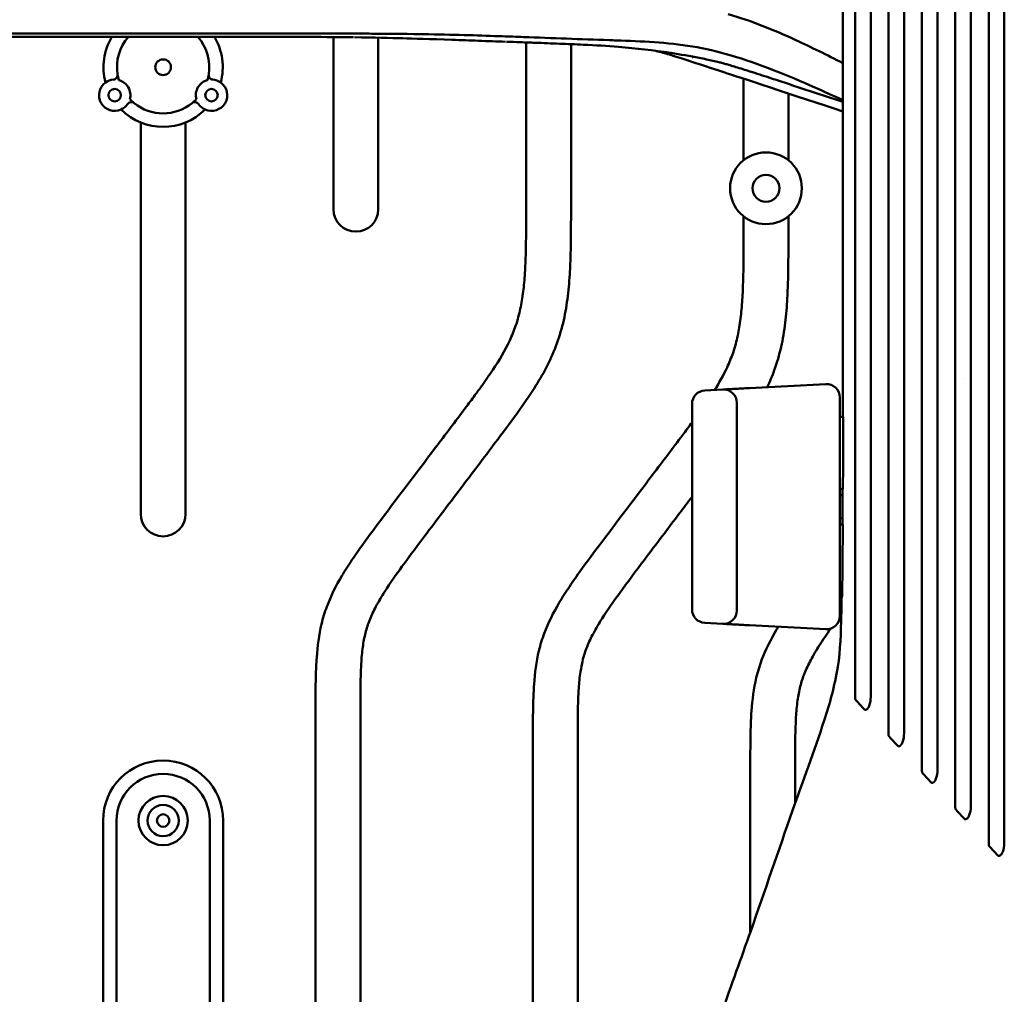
# Model space of a CAD drawing. Header units: millimetres. Extents: x 0 to 6049, y -120 to 1682.
# Tile 52 of 256: x 361 to 471, y 1129 to 1238. Entities that reach past the tile are written whole.
import ezdxf

# ---------------------------------------------------------------- set-up
doc = ezdxf.new("R2010")
doc.units = ezdxf.units.MM
doc.header["$LTSCALE"] = 2
doc.layers.add('Sichtbar (ISO)', color=7, linetype='Continuous', lineweight=50)

msp = doc.modelspace()

# ---------------------------------------------------------------- linework, layer by layer
at = {"layer": 'Sichtbar (ISO)'}
for p, q in [((396.023, 1216.659), (396.023, 1235.849)), ((401.023, 1235.78), (401.023, 1216.659)), ((417.523, 1216.835), (417.523, 1235.252)), ((422.523, 1235.062), (422.523, 1216.835)), ((441.773, 1222.113), (441.773, 1231.208)), ((446.773, 1229.561), (446.773, 1222.113)), ((374.523, 1182.673), (374.523, 1226.329)), ((379.523, 1226.329), (379.523, 1182.673)), ((441.773, 1213.847), (441.773, 1215.868)), ((446.773, 1215.868), (446.773, 1213.847)), ((466.349, 1197.802), (466.349, 1197.802)), ((437.445, 1196.451), (439.445, 1196.555)), ((442.445, 1196.713), (450.945, 1197.158)), ((441.023, 1171.924), (441.023, 1195.057)), ((452.523, 1195.66), (452.523, 1171.322)), ((436.023, 1172.029), (436.023, 1194.953)), ((452.523, 1193.491), (452.882, 1193.491)), ((452.523, 1185.491), (452.86, 1185.491)), ((452.523, 1181.491), (452.84, 1181.491)), ((452.523, 1173.491), (452.758, 1173.491)), ((437.445, 1170.531), (439.445, 1170.426)), ((450.945, 1169.824), (442.445, 1170.269)), ((394.023, 1086.778), (394.023, 1160.604)), ((399.023, 1160.604), (399.023, 1086.778)), ((418.273, 1113.568), (418.273, 1157.616)), ((423.273, 1157.616), (423.273, 1115.731)), ((442.523, 1136.036), (442.523, 1154.628)), ((447.523, 1154.628), (447.523, 1150.431)), ((370.323, 1098.491), (370.323, 1148.491)), ((371.823, 1148.491), (371.823, 1098.491)), ((382.223, 1098.491), (382.223, 1148.491)), ((383.723, 1148.491), (383.723, 1098.491))]:
    msp.add_line(p, q, dxfattribs=at)
for centre, radius in [((377.023, 1232.491), 0.875), ((371.623, 1229.373), 0.7), ((382.423, 1229.373), 0.7), ((444.273, 1218.991), 4), ((444.273, 1218.991), 1.5), ((377.023, 1148.491), 2.75), ((377.023, 1148.491), 1.75), ((377.023, 1148.491), 0.7)]:
    msp.add_circle(centre, radius, dxfattribs=at)
for centre, radius, start, end in [((377.023, 1232.491), 6.65, 149.3372, 194.82798), ((377.023, 1232.491), 5.15, 138.8125, 188.90961), ((377.023, 1232.491), 5.15, 351.09039, 41.18596), ((377.023, 1232.491), 6.65, 345.17202, 30.66299), ((371.441, 1231.616), 0.5, 274.63523, 8.90961), ((377.023, 1232.491), 5.15, 188.90961, 196.08617), ((377.023, 1232.491), 5.15, 343.91383, 351.09039), ((382.605, 1231.616), 0.5, 171.09039, 265.36477), ((371.623, 1229.373), 1.75, 125.9968, 294.0032), ((371.623, 1229.373), 1.75, 94.63523, 125.9968), ((371.623, 1229.373), 1.75, 344.95626, 75.04374), ((382.423, 1229.373), 1.75, 104.95626, 195.04374), ((382.423, 1229.373), 1.75, 245.9968, 54.0032), ((382.423, 1229.373), 1.75, 54.0032, 85.36477), ((371.623, 1229.373), 1.75, 294.0032, 325.36477), ((373.475, 1228.094), 0.5, 51.09039, 145.36477), ((377.023, 1232.491), 5.15, 223.91383, 231.09039), ((377.023, 1232.491), 5.15, 231.09039, 308.90961), ((377.023, 1232.491), 5.15, 308.90961, 316.08617), ((380.572, 1228.094), 0.5, 34.63523, 128.90961), ((382.423, 1229.373), 1.75, 214.63523, 245.9968), ((377.023, 1232.491), 6.65, 225.17202, 314.82798), ((398.523, 1216.659), 2.5, 180, 0), ((437.523, 1194.953), 1.5, 93, 180), ((439.523, 1195.057), 1.5, 0, 93), ((451.023, 1195.66), 1.5, 0, 93), ((452.523, 1183.491), 1.3, 77.12508, 90), ((377.023, 1182.673), 2.5, 180, 0), ((452.523, 1183.491), 1.3, 270, 282.34604), ((437.523, 1172.029), 1.5, 180, 267), ((439.523, 1171.924), 1.5, 267, 0), ((451.023, 1171.322), 1.5, 267, 0), ((377.023, 1148.491), 6.7, 0, 180), ((377.023, 1148.491), 5.2, 0, 180)]:
    msp.add_arc(centre, radius, start, end, dxfattribs=at)
for centre, major_axis, ratio, start_param, end_param in [((866.111, 710.193), (982.083, -1074.897), 0.0005029, 2.0030216, 2.0040224), ((977.331, 591.46), (1245.625, -1361.997), 0.0005829, 4.2830028, 4.2837885), ((1117.729, 433.261), (1588.953, -1739.487), 0.0007458, 1.9965578, 1.997171), ((1288.391, 229.355), (2020.307, -2218.455), 0.0041122, 1.9943439, 1.9948239)]:
    msp.add_ellipse(centre, major_axis=major_axis, ratio=ratio, start_param=start_param, end_param=end_param, dxfattribs=at)
for points in [[(452.837, 1193.491), (452.872, 1211.824), (452.859, 1230.157), (452.859, 1248.491)], [(439.745, 1196.571), (439.843, 1196.576), (439.966, 1196.583), (440.109, 1196.59)], [(440.578, 1196.615), (440.406, 1196.606), (440.248, 1196.597), (440.109, 1196.59)], [(440.578, 1196.615), (440.755, 1196.624), (440.949, 1196.634), (441.154, 1196.645)], [(441.779, 1196.678), (441.565, 1196.667), (441.354, 1196.655), (441.154, 1196.645)], [(441.779, 1196.678), (441.997, 1196.689), (442.221, 1196.701), (442.445, 1196.713)], [(452.797, 1181.491), (452.805, 1182.824), (452.811, 1184.157), (452.816, 1185.491)], [(452.679, 1171.533), (452.627, 1171.462), (452.575, 1171.391), (452.523, 1171.32)], [(440.109, 1170.391), (439.966, 1170.399), (439.843, 1170.405), (439.745, 1170.411)], [(440.109, 1170.391), (440.248, 1170.384), (440.406, 1170.376), (440.578, 1170.367)], [(441.154, 1170.337), (440.949, 1170.347), (440.755, 1170.358), (440.578, 1170.367)], [(441.154, 1170.337), (441.354, 1170.326), (441.565, 1170.315), (441.779, 1170.304)], [(442.445, 1170.269), (442.221, 1170.281), (441.997, 1170.293), (441.779, 1170.304)]]:
    msp.add_open_spline(points, degree=3, dxfattribs=at)
for points, knots in [([(454.234, 1162.148), (454.234, 1163.459), (454.234, 1164.664), (454.233, 1169.957), (454.234, 1177.445), (454.234, 1212.177), (454.234, 1230.334), (454.234, 1248.491)], [0.000001, 0.000001, 0.000001, 0.000001, 0.3965032, 0.3965032, 1.5466407, 1.5466407, 2.8066159, 2.8066159, 2.8066159, 2.8066159]), ([(455.974, 1248.491), (455.974, 1229.936), (455.974, 1211.382), (455.974, 1172.997), (455.974, 1166.181), (455.973, 1162.718)], [0.000001, 0.000001, 0.000001, 0.000001, 5.5663591, 5.5663591, 11.5155565, 11.5155565, 11.5155565, 11.5155565]), ([(457.952, 1158.084), (457.952, 1159.395), (457.951, 1160.683), (457.952, 1165.602), (457.952, 1172.029), (457.952, 1207.172), (457.952, 1227.831), (457.952, 1248.491)], [0.000001, 0.000001, 0.000001, 0.000001, 0.395224, 0.395224, 1.5204179, 1.5204179, 3.1254072, 3.1254072, 3.1254072, 3.1254072]), ([(459.692, 1248.491), (459.692, 1229.017), (459.692, 1209.542), (459.692, 1169.359), (459.692, 1162.23), (459.692, 1158.625)], [0.000001, 0.000001, 0.000001, 0.000001, 5.8422504, 5.8422504, 12.0551512, 12.0551512, 12.0551512, 12.0551512]), ([(461.674, 1154.014), (461.674, 1157.329), (461.674, 1162.518), (461.674, 1210.697), (461.674, 1229.594), (461.674, 1248.491)], [0.000001, 0.000001, 0.000001, 0.000001, 0.996709, 0.996709, 1.6399413, 1.6399413, 1.6399413, 1.6399413]), ([(463.414, 1248.491), (463.414, 1230.233), (463.414, 1211.976), (463.414, 1170.425), (463.416, 1159.34), (463.415, 1154.531)], [0.000001, 0.000001, 0.000001, 0.000001, 5.4772973, 5.4772973, 12.4652128, 12.4652128, 12.4652128, 12.4652128]), ([(465.393, 1149.948), (465.392, 1153.914), (465.393, 1161), (465.393, 1209.518), (465.393, 1229.004), (465.393, 1248.491)], [0.000001, 0.000001, 0.000001, 0.000001, 1.191028, 1.191028, 1.9904653, 1.9904653, 1.9904653, 1.9904653]), ([(467.133, 1248.491), (467.133, 1228.637), (467.133, 1208.783), (467.132, 1168.593), (467.134, 1155.776), (467.133, 1150.445)], [0.000001, 0.000001, 0.000001, 0.000001, 5.9561042, 5.9561042, 12.0571537, 12.0571537, 12.0571537, 12.0571537]), ([(469.115, 1145.877), (469.115, 1150.007), (469.115, 1157.683), (469.115, 1208.691), (469.115, 1228.591), (469.115, 1248.491)], [0.000001, 0.000001, 0.000001, 0.000001, 1.2394111, 1.2394111, 2.0322832, 2.0322832, 2.0322832, 2.0322832]), ([(470.855, 1248.491), (470.855, 1232.254), (470.855, 1216.016), (470.855, 1185.606), (470.858, 1155.179), (470.856, 1146.358)], [0.000001, 0.000001, 0.000001, 0.000001, 4.8711631, 4.8711631, 9.1231931, 9.1231931, 9.1231931, 9.1231931]), ([(440.065, 1238.402), (442.595, 1237.687), (445.091, 1236.67), (449.291, 1234.732), (451.078, 1233.852), (452.859, 1232.946)], [-2.7334695, -2.7334695, -2.7334695, -2.7334695, -1.3228561, -1.3228561, -0.3828205, -0.3828205, -0.3828205, -0.3828205]), ([(345.342, 1236.257), (351.34, 1236.258), (357.369, 1236.258), (372.394, 1236.258), (375.422, 1236.258), (380.045, 1236.258), (381.867, 1236.258), (384.666, 1236.258), (385.597, 1236.258), (387.359, 1236.257), (388.285, 1236.257), (389.196, 1236.257)], [-3.1782929, -3.1782929, -3.1782929, -3.1782929, -1.7542536, -1.7542536, -1.0153401, -1.0153401, -0.5304845, -0.5304845, -0.2734492, -0.2734492, -0.0000051, -0.0000051, -0.0000051, -0.0000051]), ([(345.54, 1235.878), (349.224, 1235.88), (352.819, 1235.881), (358.954, 1235.882), (361.638, 1235.882), (365.711, 1235.882), (367.05, 1235.882), (371.875, 1235.882), (376.717, 1235.882), (381.091, 1235.882)], [0.000078, 0.000078, 0.000078, 0.000078, 1.1054653, 1.1054653, 1.9781594, 1.9781594, 2.4054578, 2.4054578, 3.5177611, 3.5177611, 3.5177611, 3.5177611]), ([(381.091, 1235.882), (381.872, 1235.882), (382.662, 1235.882), (384.171, 1235.882), (384.98, 1235.883), (385.745, 1235.883)], [0.000003, 0.000003, 0.000003, 0.000003, 0.23435217, 0.23435217, 0.45632261, 0.45632261, 0.45632261, 0.45632261]), ([(385.745, 1235.883), (387.785, 1235.882), (389.948, 1235.88), (393.756, 1235.867), (395.589, 1235.856), (397.232, 1235.837)], [0.0000647, 0.0000647, 0.0000647, 0.0000647, 0.611948, 0.611948, 1.1443388, 1.1443388, 1.1443388, 1.1443388]), ([(389.196, 1236.257), (392.399, 1236.256), (395.387, 1236.253), (398.833, 1236.238), (399.562, 1236.235), (402.445, 1236.217), (404.557, 1236.196), (406.416, 1236.164)], [-1.7144347, -1.7144347, -1.7144347, -1.7144347, -0.8903394, -0.8903394, -0.6676523, -0.6676523, -0.0000024, -0.0000024, -0.0000024, -0.0000024]), ([(397.232, 1235.837), (397.407, 1235.835), (397.581, 1235.833), (397.926, 1235.828), (398.098, 1235.826), (398.269, 1235.827)], [0.00010796, 0.00010796, 0.00010796, 0.00010796, 0.05724997, 0.05724997, 0.11491633, 0.11491633, 0.11491633, 0.11491633]), ([(398.373, 1235.826), (400.54, 1235.797), (402.371, 1235.751), (404.883, 1235.682), (406.836, 1235.627), (409.246, 1235.543)], [-2.6474186, -2.6474186, -2.6474186, -2.6474186, -1.1878331, -1.1878331, -0.0000097, -0.0000097, -0.0000097, -0.0000097]), ([(406.416, 1236.164), (406.452, 1236.163), (406.488, 1236.162), (406.559, 1236.161), (406.594, 1236.16), (406.63, 1236.164)], [-0.026168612, -0.026168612, -0.026168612, -0.026168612, -0.013328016, -0.013328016, -0.000490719, -0.000490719, -0.000490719, -0.000490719]), ([(406.63, 1236.164), (408.278, 1236.137), (409.746, 1236.101), (412.448, 1236.024), (413.682, 1235.982), (415.661, 1235.912), (416.398, 1235.885), (420.415, 1235.737), (423.606, 1235.621), (426.794, 1235.506)], [0.0004937, 0.0004937, 0.0004937, 0.0004937, 0.596343, 0.596343, 1.1903425, 1.1903425, 1.5789029, 1.5789029, 3.0671124, 3.0671124, 3.0671124, 3.0671124]), ([(409.246, 1235.543), (410.246, 1235.508), (411.238, 1235.473), (413.22, 1235.402), (414.23, 1235.365), (415.218, 1235.332)], [-0.99039807, -0.99039807, -0.99039807, -0.99039807, -0.5018999, -0.5018999, -0.00028196, -0.00028196, -0.00028196, -0.00028196]), ([(415.336, 1235.328), (415.851, 1235.312), (416.363, 1235.294), (417.428, 1235.256), (417.974, 1235.236), (418.517, 1235.217)], [-0.53536165, -0.53536165, -0.53536165, -0.53536165, -0.27680725, -0.27680725, -0.00021797, -0.00021797, -0.00021797, -0.00021797]), ([(418.517, 1235.217), (419.43, 1235.184), (420.341, 1235.149), (422.118, 1235.079), (423.012, 1235.041), (423.916, 1235.002)], [-2.31377919, -2.31377919, -2.31377919, -2.31377919, -2.0138587, -2.0138587, -1.72287787, -1.72287787, -1.72287787, -1.72287787]), ([(444.687, 1231.311), (443.943, 1231.557), (443.201, 1231.796), (441.942, 1232.194), (441.41, 1232.359), (440.695, 1232.577), (440.475, 1232.643), (440.089, 1232.758), (439.92, 1232.807), (439.616, 1232.895), (439.51, 1232.924), (439.441, 1232.943), (439.431, 1232.946), (439.42, 1232.949), (439.421, 1232.949), (439.295, 1232.982), (439.162, 1233.015), (438.817, 1233.099), (438.591, 1233.153), (437.893, 1233.311), (437.37, 1233.423), (435.834, 1233.727), (434.727, 1233.921), (431.726, 1234.381), (429.795, 1234.603), (426.547, 1234.867), (425.25, 1234.945), (423.916, 1235.002)], [0, 0, 0, 0, 0.2591806, 0.2591806, 0.4539507, 0.4539507, 0.5468271, 0.5468271, 0.6360612, 0.6360612, 0.7525192, 0.7525192, 0.8046873, 0.8046873, 0.8829344, 0.8829344, 0.9877345, 0.9877345, 1.1104658, 1.1104658, 1.3382637, 1.3382637, 1.7416199, 1.7416199, 2.4585696, 2.4585696, 2.9259157, 2.9259157, 2.9259157, 2.9259157]), ([(426.794, 1235.506), (426.922, 1235.499), (427.053, 1235.494), (427.31, 1235.485), (427.44, 1235.48), (427.571, 1235.478)], [0.00062219, 0.00062219, 0.00062219, 0.00062219, 0.06723243, 0.06723243, 0.13507491, 0.13507491, 0.13507491, 0.13507491]), ([(427.571, 1235.478), (428.993, 1235.428), (430.408, 1235.376), (433.24, 1235.182), (434.656, 1235.04), (436.061, 1234.806)], [0.0003801, 0.0003801, 0.0003801, 0.0003801, 0.7239159, 0.7239159, 1.4472433, 1.4472433, 1.4472433, 1.4472433]), ([(436.061, 1234.806), (438.896, 1234.335), (441.762, 1233.479), (446.7, 1231.546), (448.202, 1230.906), (450.759, 1229.773), (451.807, 1229.296), (452.859, 1228.807)], [0.0002462, 0.0002462, 0.0002462, 0.0002462, 1.457213, 1.457213, 2.0934231, 2.0934231, 2.5383454, 2.5383454, 2.5383454, 2.5383454]), ([(431.867, 1234.339), (432.348, 1234.216), (432.824, 1234.088), (434.453, 1233.623), (435.222, 1233.365), (440.787, 1231.533), (447.737, 1229.244), (452.859, 1227.557)], [2.37389197, 2.37389197, 2.37389197, 2.37389197, 2.53039248, 2.53039248, 2.91794348, 2.91794348, 3.01386418, 3.01386418, 3.01386418, 3.01386418]), ([(436.21, 1233.65), (436.2, 1233.613), (436.192, 1233.583), (436.185, 1233.549), (436.183, 1233.54), (436.181, 1233.524), (436.181, 1233.521), (436.181, 1233.52), (436.182, 1233.519), (436.182, 1233.519)], [-0.010284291, -0.010284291, -0.010284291, -0.010284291, -0.005669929, -0.005669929, -0.003358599, -0.003358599, 0, 0, 0.002013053, 0.002013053, 0.002013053, 0.002013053]), ([(452.859, 1228.618), (450.412, 1229.425), (447.965, 1230.231), (445.241, 1231.129), (444.964, 1231.22), (444.687, 1231.311)], [-1.68750957, -1.68750957, -1.68750957, -1.68750957, -0.91461546, -0.91461546, -0.82711702, -0.82711702, -0.82711702, -0.82711702]), ([(394.023, 1160.604), (394.023, 1161.939), (394.023, 1163.964), (394.159, 1167.241), (394.485, 1169.849), (395.417, 1172.931), (396.631, 1175.304), (398.105, 1177.599), (399.432, 1179.487), (402.528, 1183.648), (406.34, 1188.657), (409.98, 1193.475), (411.722, 1195.803), (412.762, 1197.222), (414.146, 1199.192), (415.46, 1201.382), (416.284, 1203.409), (416.739, 1204.901), (417.076, 1206.51), (417.319, 1208.516), (417.453, 1210.699), (417.519, 1213.49), (417.523, 1215.558), (417.523, 1216.835)], [0, 0, 0, 0, 0.0635995, 0.0964043, 0.1562837, 0.1883996, 0.249265, 0.2826229, 0.3181967, 0.3590107, 0.5293564, 0.6176027, 0.6462194, 0.6676879, 0.7012806, 0.7608135, 0.7888142, 0.8052717, 0.8350382, 0.8670329, 0.9014725, 0.9391743, 1, 1, 1, 1]), ([(422.523, 1216.835), (422.523, 1215.26), (422.523, 1212.889), (422.411, 1209.596), (422.203, 1206.977), (421.76, 1204.277), (421.011, 1201.682), (419.941, 1199.248), (418.552, 1196.815), (416.668, 1194.078), (413.887, 1190.375), (410.409, 1185.778), (406.836, 1181.061), (403.905, 1177.168), (401.976, 1174.446), (400.785, 1172.45), (400.05, 1170.92), (399.556, 1169.404), (399.258, 1167.762), (399.117, 1166.131), (399.057, 1164.617), (399.027, 1162.824), (399.023, 1161.506), (399.023, 1160.604)], [0, 0, 0, 0, 0.075046, 0.1129229, 0.1569453, 0.200099, 0.2431301, 0.2852442, 0.3264448, 0.3763269, 0.443263, 0.5467097, 0.6505088, 0.724752, 0.7785569, 0.809146, 0.8352317, 0.8592736, 0.8848531, 0.9145683, 0.9372192, 0.9570244, 1, 1, 1, 1]), ([(438.547, 1196.508), (439.057, 1197.319), (439.82, 1198.666), (440.534, 1200.421), (440.989, 1201.912), (441.326, 1203.522), (441.569, 1205.528), (441.703, 1207.711), (441.769, 1210.502), (441.773, 1212.57), (441.773, 1213.847)], [0.7152474, 0.7152474, 0.7152474, 0.7152474, 0.7608135, 0.78881425, 0.80527165, 0.83503816, 0.86703293, 0.90147254, 0.93917426, 1, 1, 1, 1]), ([(446.773, 1213.847), (446.773, 1212.272), (446.773, 1209.901), (446.661, 1206.608), (446.453, 1203.989), (446.01, 1201.289), (445.318, 1198.891), (444.702, 1197.43), (444.411, 1196.816)], [0, 0, 0, 0, 0.07504599, 0.11292292, 0.15694532, 0.20009904, 0.24313014, 0.27550081, 0.27550081, 0.27550081, 0.27550081]), ([(439.745, 1196.571), (439.744, 1196.571), (439.645, 1196.566), (439.516, 1196.559), (439.461, 1196.556), (439.451, 1196.556)], [0.71338568, 0.71338568, 0.71338568, 0.71338568, 0.71428571, 0.85714286, 0.95893955, 0.95893955, 0.95893955, 0.95893955]), ([(418.273, 1157.616), (418.273, 1158.951), (418.273, 1160.976), (418.409, 1164.253), (418.735, 1166.861), (419.667, 1169.943), (420.881, 1172.316), (422.355, 1174.611), (423.682, 1176.499), (426.778, 1180.66), (430.59, 1185.669), (434.217, 1190.471), (435.677, 1192.421), (436.023, 1192.889)], [0, 0, 0, 0, 0.06359954, 0.09640429, 0.15628374, 0.18839964, 0.24926502, 0.28262286, 0.31819671, 0.35901071, 0.52935644, 0.61760272, 0.64526248, 0.64526248, 0.64526248, 0.64526248]), ([(452.86, 1185.491), (452.862, 1185.969), (452.863, 1186.447), (452.865, 1186.926), (452.866, 1187.331), (452.868, 1187.737), (452.869, 1188.143), (452.871, 1188.679), (452.872, 1189.215), (452.874, 1189.753), (452.875, 1190.105), (452.875, 1190.457), (452.876, 1190.81), (452.878, 1191.478), (452.879, 1192.148), (452.881, 1192.819), (452.881, 1193.043), (452.882, 1193.267), (452.882, 1193.491)], [0, 0, 0, 0, 0.1806477, 0.1806477, 0.1806477, 0.3333333, 0.3333333, 0.3333333, 0.5348096, 0.5348096, 0.5348096, 0.6666667, 0.6666667, 0.6666667, 0.9165936, 0.9165936, 0.9165936, 1, 1, 1, 1]), ([(436.023, 1184.594), (435.57, 1183.995), (433.8, 1181.656), (431.086, 1178.073), (428.155, 1174.18), (426.226, 1171.457), (425.035, 1169.462), (424.3, 1167.932), (423.806, 1166.416), (423.508, 1164.774), (423.367, 1163.143), (423.307, 1161.629), (423.277, 1159.836), (423.273, 1158.518), (423.273, 1157.616)], [0.51097306, 0.51097306, 0.51097306, 0.51097306, 0.54670974, 0.6505088, 0.72475204, 0.77855695, 0.809146, 0.83523166, 0.85927362, 0.88485306, 0.9145683, 0.93721924, 0.95702441, 1, 1, 1, 1]), ([(452.758, 1173.491), (452.767, 1173.902), (452.774, 1174.322), (452.794, 1175.577), (452.804, 1176.505), (452.825, 1178.743), (452.834, 1180.2), (452.84, 1181.491)], [-0.76759302, -0.76759302, -0.76759302, -0.76759302, -0.64111494, -0.64111494, -0.38714375, -0.38714375, -0.000001, -0.000001, -0.000001, -0.000001]), ([(437.621, 1119.561), (437.698, 1120.836), (437.911, 1122.049), (438.513, 1124.55), (438.924, 1125.828), (440.395, 1130.166), (441.505, 1133.13), (444.128, 1140.614), (445.663, 1145.103), (448.392, 1152.922), (449.625, 1156.169), (451.37, 1161.462), (451.924, 1163.468), (452.583, 1167.505), (452.627, 1169.473), (452.694, 1172.098), (452.707, 1172.794), (452.719, 1173.491)], [0, 0, 0, 0, 0.4039528, 0.4039528, 0.894161, 0.894161, 2.1092491, 2.1092491, 3.8818108, 3.8818108, 5.188117, 5.188117, 5.8668682, 5.8668682, 6.4461826, 6.4461826, 6.6552018, 6.6552018, 6.6552018, 6.6552018]), ([(439.451, 1170.426), (439.461, 1170.425), (439.516, 1170.422), (439.645, 1170.416), (439.744, 1170.411), (439.745, 1170.411)], [0.04106913, 0.04106913, 0.04106913, 0.04106913, 0.14285714, 0.28571429, 0.28661341, 0.28661341, 0.28661341, 0.28661341]), ([(442.523, 1154.628), (442.523, 1155.963), (442.523, 1157.987), (442.659, 1161.265), (442.985, 1163.873), (443.917, 1166.955), (444.864, 1168.806), (445.584, 1170.002), (445.645, 1170.101)], [0, 0, 0, 0, 0.06359954, 0.09640429, 0.15628374, 0.18839964, 0.24926502, 0.25482198, 0.25482198, 0.25482198, 0.25482198]), ([(451.495, 1169.898), (451.063, 1169.288), (450.279, 1168.14), (449.285, 1166.474), (448.55, 1164.944), (448.056, 1163.428), (447.758, 1161.786), (447.617, 1160.155), (447.557, 1158.641), (447.527, 1156.848), (447.523, 1155.53), (447.523, 1154.628)], [0.74300346, 0.74300346, 0.74300346, 0.74300346, 0.77855694, 0.809146, 0.83523166, 0.85927361, 0.88485306, 0.9145683, 0.93721924, 0.95702441, 1, 1, 1, 1]), ([(454.234, 1162.148), (454.234, 1162.099), (454.24, 1162.05), (454.262, 1161.981), (454.271, 1161.959), (454.294, 1161.919), (454.307, 1161.901), (454.322, 1161.884)], [-0.02922959, -0.02922959, -0.02922959, -0.02922959, -0.014516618, -0.014516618, -0.007229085, -0.007229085, -0.000000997, -0.000000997, -0.000000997, -0.000000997]), ([(455.973, 1162.718), (455.973, 1162.568), (455.971, 1162.417), (455.95, 1161.98), (455.912, 1161.602), (455.734, 1161.142), (455.668, 1161.034), (455.566, 1160.923), (455.528, 1160.89), (455.453, 1160.849), (455.417, 1160.837), (455.349, 1160.834), (455.318, 1160.839), (455.262, 1160.865), (455.237, 1160.884), (455.214, 1160.908)], [0.000001, 0.000001, 0.000001, 0.000001, 0.04486286, 0.04486286, 0.13141095, 0.13141095, 0.17274849, 0.17274849, 0.19383924, 0.19383924, 0.21082568, 0.21082568, 0.22495484, 0.22495484, 0.23793888, 0.23793888, 0.23793888, 0.23793888]), ([(457.952, 1158.084), (457.952, 1158.034), (457.958, 1157.984), (457.98, 1157.914), (457.989, 1157.892), (458.012, 1157.851), (458.025, 1157.833), (458.04, 1157.817)], [-0.029517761, -0.029517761, -0.029517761, -0.029517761, -0.014637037, -0.014637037, -0.007264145, -0.007264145, -0.000000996, -0.000000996, -0.000000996, -0.000000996]), ([(459.692, 1158.625), (459.692, 1158.484), (459.69, 1158.342), (459.669, 1157.911), (459.632, 1157.531), (459.453, 1157.075), (459.387, 1156.968), (459.286, 1156.858), (459.248, 1156.826), (459.173, 1156.784), (459.137, 1156.772), (459.069, 1156.768), (459.038, 1156.773), (458.979, 1156.798), (458.953, 1156.818), (458.93, 1156.843)], [0.000001, 0.000001, 0.000001, 0.000001, 0.04230002, 0.04230002, 0.12953333, 0.12953333, 0.17049761, 0.17049761, 0.19159241, 0.19159241, 0.2085308, 0.2085308, 0.22285635, 0.22285635, 0.23673954, 0.23673954, 0.23673954, 0.23673954]), ([(463.415, 1154.531), (463.415, 1154.386), (463.412, 1154.24), (463.391, 1153.814), (463.353, 1153.445), (463.176, 1153), (463.111, 1152.895), (463.01, 1152.787), (462.972, 1152.754), (462.897, 1152.713), (462.861, 1152.701), (462.793, 1152.696), (462.762, 1152.701), (462.717, 1152.72), (462.703, 1152.728), (462.676, 1152.748), (462.663, 1152.76), (462.65, 1152.773)], [0.000001, 0.000001, 0.000001, 0.000001, 0.04332398, 0.04332398, 0.12801902, 0.12801902, 0.16804076, 0.16804076, 0.18878619, 0.18878619, 0.2054227, 0.2054227, 0.21969588, 0.21969588, 0.22662143, 0.22662143, 0.23391502, 0.23391502, 0.23391502, 0.23391502]), ([(461.674, 1154.014), (461.674, 1153.963), (461.68, 1153.913), (461.702, 1153.842), (461.712, 1153.82), (461.735, 1153.779), (461.748, 1153.76), (461.763, 1153.744)], [-0.029802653, -0.029802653, -0.029802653, -0.029802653, -0.014740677, -0.014740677, -0.00729707, -0.00729707, -0.000001, -0.000001, -0.000001, -0.000001]), ([(467.133, 1150.445), (467.133, 1150.3), (467.131, 1150.154), (467.108, 1149.731), (467.07, 1149.37), (466.896, 1148.932), (466.831, 1148.828), (466.73, 1148.72), (466.692, 1148.688), (466.617, 1148.647), (466.582, 1148.634), (466.513, 1148.629), (466.482, 1148.633), (466.436, 1148.652), (466.422, 1148.66), (466.393, 1148.681), (466.38, 1148.693), (466.367, 1148.707)], [0.000001, 0.000001, 0.000001, 0.000001, 0.04339548, 0.04339548, 0.12690084, 0.12690084, 0.16646283, 0.16646283, 0.1870237, 0.1870237, 0.20349018, 0.20349018, 0.21777493, 0.21777493, 0.22491801, 0.22491801, 0.23246032, 0.23246032, 0.23246032, 0.23246032]), ([(465.393, 1149.948), (465.393, 1149.897), (465.398, 1149.846), (465.421, 1149.775), (465.43, 1149.752), (465.453, 1149.711), (465.466, 1149.693), (465.481, 1149.676)], [-0.030060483, -0.030060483, -0.030060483, -0.030060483, -0.014835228, -0.014835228, -0.007330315, -0.007330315, -0.000001, -0.000001, -0.000001, -0.000001]), ([(469.115, 1145.877), (469.115, 1145.826), (469.121, 1145.774), (469.143, 1145.702), (469.153, 1145.68), (469.176, 1145.638), (469.189, 1145.62), (469.204, 1145.603)], [-0.03028483, -0.03028483, -0.03028483, -0.03028483, -0.014914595, -0.014914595, -0.007359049, -0.007359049, -0.000001, -0.000001, -0.000001, -0.000001]), ([(469.204, 1145.603), (469.351, 1145.442), (469.498, 1145.281), (469.646, 1145.12), (469.793, 1144.959), (469.941, 1144.797), (470.089, 1144.636)], [0, 0, 0, 0, 0.5, 0.5, 0.5, 1, 1, 1, 1]), ([(470.856, 1146.358), (470.856, 1146.215), (470.853, 1146.069), (470.831, 1145.65), (470.793, 1145.293), (470.62, 1144.859), (470.555, 1144.756), (470.456, 1144.648), (470.417, 1144.616), (470.342, 1144.575), (470.307, 1144.562), (470.238, 1144.557), (470.206, 1144.561), (470.16, 1144.579), (470.145, 1144.588), (470.116, 1144.609), (470.102, 1144.621), (470.089, 1144.636)], [0.000001, 0.000001, 0.000001, 0.000001, 0.04293269, 0.04293269, 0.12589552, 0.12589552, 0.16529913, 0.16529913, 0.18588771, 0.18588771, 0.20234693, 0.20234693, 0.21674436, 0.21674436, 0.22414172, 0.22414172, 0.23197085, 0.23197085, 0.23197085, 0.23197085])]:
    msp.add_open_spline(points, degree=3, knots=knots, dxfattribs=at)

doc.saveas('drawing.dxf')
